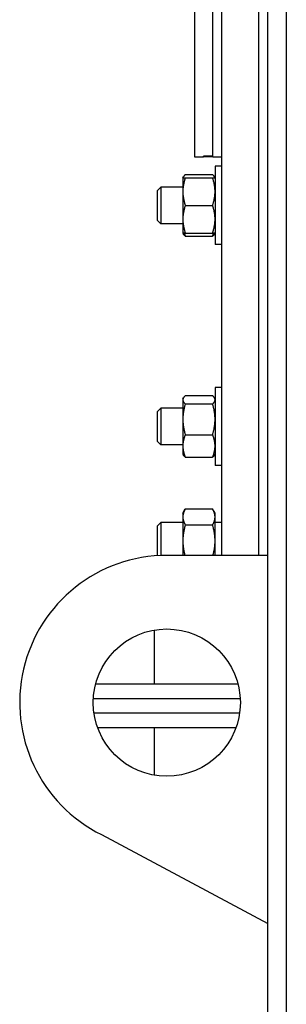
# Model space of a CAD drawing. Header units: inches. Extents: x 36 to 1719, y -84 to 1122.
# Tile 88 of 256: x 670.54 to 674.17, y 286.14 to 299.51. Entities that reach past the tile are written whole.
import ezdxf

# ---------------------------------------------------------------- set-up
doc = ezdxf.new("R2010")
doc.units = ezdxf.units.IN
doc.header["$LTSCALE"] = 48
doc.header["$MEASUREMENT"] = 0
doc.layers.add('Visible (ANSI)', color=7, linetype='Continuous', lineweight=30)

msp = doc.modelspace()

# ---------------------------------------------------------------- linework, layer by layer
at = {"layer": 'Visible (ANSI)'}
for p, q in [((673.91768, 282.48377), (673.91768, 347.98377)), ((674.16768, 347.98377), (674.16768, 282.48377)), ((673.29268, 292.23377), (673.29268, 333.34855)), ((673.79268, 292.23377), (673.79268, 333.34855)), ((672.91768, 300.814), (672.91768, 297.64862)), ((673.16768, 297.65343), (673.16768, 300.81609)), ((673.16768, 297.64862), (673.16768, 300.81609)), ((672.91768, 297.64862), (673.04268, 297.64862)), ((673.16768, 297.65343), (673.04268, 297.65343)), ((673.04268, 297.64862), (673.04268, 297.65343)), ((673.04268, 297.65343), (673.16768, 297.65343)), ((673.04268, 297.65343), (673.04268, 297.64862)), ((673.16768, 297.64862), (673.04268, 297.64862)), ((673.16768, 297.64862), (673.16768, 297.65343)), ((673.16768, 297.64862), (673.29268, 297.64862)), ((673.29268, 297.5179), (673.19888, 297.5179)), ((673.19888, 297.5179), (673.19888, 296.4554)), ((672.76088, 297.36165), (672.76852, 297.37487)), ((672.76088, 297.36165), (672.76088, 297.17415)), ((672.79438, 297.4049), (673.16539, 297.4049)), ((672.79438, 297.36165), (673.16539, 297.36165)), ((673.19888, 297.36165), (673.19124, 297.37487)), ((672.41768, 297.18946), (672.46345, 297.23665)), ((672.41768, 296.78383), (672.41768, 297.18946)), ((672.76088, 297.23665), (672.46345, 297.23665)), ((672.46345, 297.23665), (672.46345, 296.73665)), ((672.76088, 297.17415), (672.76088, 296.79915)), ((672.79438, 296.98665), (673.16539, 296.98665)), ((672.41768, 296.78383), (672.46345, 296.73665)), ((672.76088, 296.79915), (672.76088, 296.61165)), ((672.76088, 296.73665), (672.46345, 296.73665)), ((672.76088, 296.61165), (672.76852, 296.59842)), ((672.79438, 296.61165), (673.16539, 296.61165)), ((673.19888, 296.61165), (673.19124, 296.59842)), ((672.79438, 296.56839), (673.16539, 296.56839)), ((673.29268, 296.4554), (673.19888, 296.4554)), ((673.29268, 294.51579), (673.19888, 294.51579)), ((673.19888, 294.51579), (673.19888, 293.45329)), ((672.76088, 294.35954), (672.76852, 294.37277)), ((672.76088, 294.35954), (672.76088, 294.34677)), ((672.76088, 294.34677), (672.76088, 294.0816)), ((672.79438, 294.4028), (673.16539, 294.4028)), ((673.19888, 294.35954), (673.19124, 294.37277)), ((672.41768, 294.18735), (672.46345, 294.23454)), ((672.76088, 294.23454), (672.46345, 294.23454)), ((672.46345, 294.23454), (672.46345, 293.73454)), ((672.79438, 294.29073), (673.16539, 294.29073)), ((672.41768, 293.78173), (672.41768, 294.18735)), ((672.76088, 294.0816), (672.76088, 293.71938)), ((672.79438, 293.87247), (673.16539, 293.87247)), ((672.41768, 293.78173), (672.46345, 293.73454)), ((672.76088, 293.73454), (672.46345, 293.73454)), ((672.76088, 293.71938), (672.76088, 293.60954)), ((672.76088, 293.60954), (672.76852, 293.59631)), ((672.79438, 293.56629), (673.16539, 293.56629)), ((673.19888, 293.60954), (673.19124, 293.59631)), ((673.29268, 293.45329), (673.19888, 293.45329)), ((672.76088, 292.80554), (672.79438, 292.86355)), ((672.79438, 292.86355), (673.16539, 292.86355)), ((673.19888, 292.80554), (673.16539, 292.86355)), ((672.76088, 292.80554), (672.76088, 292.7553)), ((672.76088, 292.7553), (672.76088, 292.43054)), ((673.19888, 292.7553), (673.19888, 292.80554)), ((673.19888, 292.43054), (673.19888, 292.7553)), ((672.41768, 292.63335), (672.46345, 292.68054)), ((672.41768, 292.22986), (672.41768, 292.63335)), ((672.76088, 292.68054), (672.46345, 292.68054)), ((672.46345, 292.68054), (672.46345, 292.2322)), ((672.79438, 292.64705), (673.16539, 292.64705)), ((673.29268, 292.68054), (673.19888, 292.68054)), ((672.76088, 292.43054), (672.76088, 292.23377)), ((673.19888, 292.23377), (673.19888, 292.43054)), ((673.91768, 292.23377), (672.54268, 292.23377)), ((672.36918, 291.21861), (672.36918, 290.48827)), ((671.57561, 290.48827), (673.50975, 290.48827)), ((671.54434, 290.29127), (673.54103, 290.29127)), ((671.54437, 290.29177), (673.541, 290.29177)), ((671.55246, 290.09427), (673.5329, 290.09427)), ((671.55246, 290.09427), (673.5329, 290.09427)), ((671.601, 289.89727), (673.48437, 289.89727)), ((672.36918, 289.89727), (672.36918, 289.24894)), ((671.65686, 288.44064), (673.91768, 287.23377))]:
    msp.add_line(p, q, dxfattribs=at)
msp.add_circle((672.54268, 290.23377), 1, dxfattribs=at)
msp.add_arc((672.54268, 290.23377), 2, 90, 243.710265, dxfattribs=at)
for points, weights in [([(672.76088, 297.36165), (672.76088, 297.36165), (672.79438, 297.36165)], [1, 1.0379548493, 1]), ([(672.79438, 297.36165), (672.76088, 297.26116), (672.76088, 297.17415)], [1, 1.0379548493, 1]), ([(672.79438, 297.4049), (672.76862, 297.38181), (672.76275, 297.36165)], [1, 1.02892942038, 1.01375847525]), ([(673.19701, 297.36165), (673.19114, 297.38181), (673.16539, 297.4049)], [1.01375847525, 1.02892942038, 1]), ([(673.19888, 297.17415), (673.19888, 297.26116), (673.16539, 297.36165)], [1, 1.0379548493, 1]), ([(673.16539, 297.36165), (673.19888, 297.36165), (673.19888, 297.36165)], [1, 1.0379548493, 1]), ([(672.76088, 297.17415), (672.76088, 297.08713), (672.79438, 296.98665)], [1, 1.0379548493, 1]), ([(673.16539, 296.98665), (673.19888, 297.08713), (673.19888, 297.17415)], [1, 1.0379548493, 1]), ([(672.79438, 296.98665), (672.76088, 296.88616), (672.76088, 296.79915)], [1, 1.0379548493, 1]), ([(673.19888, 296.79915), (673.19888, 296.88616), (673.16539, 296.98665)], [1, 1.0379548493, 1]), ([(672.76088, 296.79915), (672.76088, 296.71213), (672.79438, 296.61165)], [1, 1.0379548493, 1]), ([(673.16539, 296.61165), (673.19888, 296.71213), (673.19888, 296.79915)], [1, 1.0379548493, 1]), ([(672.79438, 296.61165), (672.76088, 296.61165), (672.76088, 296.61165)], [1, 1.0379548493, 1]), ([(672.77872, 296.61165), (672.78526, 296.59072), (672.79438, 296.56839)], [1.01477953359, 1.01005189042, 1]), ([(673.16539, 296.56839), (673.1745, 296.59072), (673.18104, 296.61165)], [1, 1.01005189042, 1.01477953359]), ([(673.19888, 296.61165), (673.19888, 296.61165), (673.16539, 296.61165)], [1, 1.0379548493, 1]), ([(672.79438, 296.56839), (672.77672, 296.58422), (672.76852, 296.59842)], [1, 1.01965956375, 1.01895290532]), ([(673.19124, 296.59842), (673.18305, 296.58422), (673.16539, 296.56839)], [1.01895290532, 1.01965956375, 1]), ([(672.79438, 294.4028), (672.76088, 294.37277), (672.76088, 294.34677)], [1, 1.0379548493, 1]), ([(672.76088, 294.34677), (672.76088, 294.32076), (672.79438, 294.29073)], [1, 1.0379548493, 1]), ([(673.19888, 294.34677), (673.19888, 294.37277), (673.16539, 294.4028)], [1, 1.0379548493, 1]), ([(673.16539, 294.29073), (673.19888, 294.32076), (673.19888, 294.34677)], [1, 1.0379548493, 1]), ([(672.79438, 294.29073), (672.76088, 294.17866), (672.76088, 294.0816)], [1, 1.0379548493, 1]), ([(673.19888, 294.0816), (673.19888, 294.17866), (673.16539, 294.29073)], [1, 1.0379548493, 1]), ([(672.76088, 294.0816), (672.76088, 293.98454), (672.79438, 293.87247)], [1, 1.0379548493, 1]), ([(673.16539, 293.87247), (673.19888, 293.98454), (673.19888, 294.0816)], [1, 1.0379548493, 1]), ([(672.79438, 293.87247), (672.76088, 293.79043), (672.76088, 293.71938)], [1, 1.0379548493, 1]), ([(673.19888, 293.71938), (673.19888, 293.79043), (673.16539, 293.87247)], [1, 1.0379548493, 1]), ([(672.76088, 293.71938), (672.76088, 293.64833), (672.79438, 293.56629)], [1, 1.0379548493, 1]), ([(673.16539, 293.56629), (673.19888, 293.64833), (673.19888, 293.71938)], [1, 1.0379548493, 1]), ([(672.79438, 293.56629), (672.77672, 293.58212), (672.76852, 293.59631)], [1, 1.01965956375, 1.01895290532]), ([(673.19124, 293.59631), (673.18305, 293.58212), (673.16539, 293.56629)], [1.01895290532, 1.01965956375, 1]), ([(672.79438, 292.86355), (672.76088, 292.80554), (672.76088, 292.7553)], [1, 1.0379548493, 1]), ([(673.19888, 292.7553), (673.19888, 292.80554), (673.16539, 292.86355)], [1, 1.0379548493, 1]), ([(672.76088, 292.7553), (672.76088, 292.70506), (672.79438, 292.64705)], [1, 1.0379548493, 1]), ([(673.16539, 292.64705), (673.19888, 292.70506), (673.19888, 292.7553)], [1, 1.0379548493, 1]), ([(672.79438, 292.64705), (672.76088, 292.53102), (672.76088, 292.43054)], [1, 1.0379548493, 1]), ([(673.19888, 292.43054), (673.19888, 292.53102), (673.16539, 292.64705)], [1, 1.0379548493, 1]), ([(672.76088, 292.43054), (672.76088, 292.33813), (672.78888, 292.23377)], [1, 1.03479996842, 1.00578528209]), ([(673.17089, 292.23377), (673.19888, 292.33813), (673.19888, 292.43054)], [1.00578528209, 1.03479996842, 1])]:
    msp.add_rational_spline(points, weights, degree=2, dxfattribs=at)

doc.saveas('drawing.dxf')
